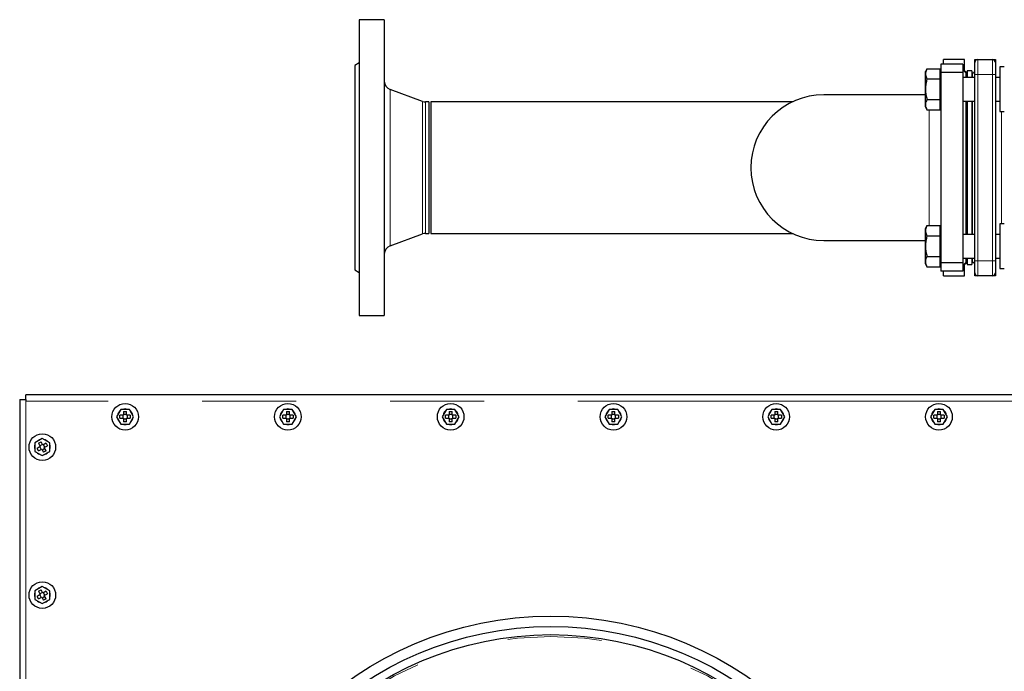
# Model space of a CAD drawing. Header units: millimetres. Extents: x 18 to 260, y 57 to 148.
# Tile 66 of 80: x 142 to 155, y 138 to 147. Entities that reach past the tile are written whole.
import ezdxf

# ---------------------------------------------------------------- set-up
doc = ezdxf.new("R2010")
doc.units = ezdxf.units.MM
doc.linetypes.add('PHANTOM', pattern=[12.7, 6.35, -1.27, 1.27, -1.27, 1.27, -1.27])

msp = doc.modelspace()

# ---------------------------------------------------------------- linework, layer by layer
at = {"color": 7, "linetype": 'Continuous', "lineweight": 25}
for p, q in [((146.869, 146.77), (146.529, 146.77)), ((146.529, 146.77), (146.529, 142.77)), ((146.869, 146.77), (146.869, 142.77)), ((146.529, 146.185), (146.469, 146.15)), ((146.469, 146.15), (146.469, 143.39)), ((154.689, 146.17), (154.389, 146.17)), ((154.389, 146.17), (154.389, 146.055)), ((154.429, 146.17), (154.429, 146.23)), ((154.709, 146.23), (154.429, 146.23)), ((154.689, 146.17), (154.689, 146.055)), ((154.709, 146.07), (154.709, 146.23)), ((154.849, 146.23), (154.889, 146.23)), ((154.849, 146.19), (154.849, 146.23)), ((154.849, 146.03), (154.849, 146.19)), ((154.889, 146.23), (155.089, 146.23)), ((155.089, 146.23), (155.129, 146.23)), ((155.129, 146.23), (155.129, 146.19)), ((155.129, 146.19), (155.129, 146.03)), ((155.249, 146.131), (155.189, 146.131)), ((155.189, 146.131), (155.189, 145.531)), ((154.204, 146.108), (154.183, 146.071)), ((154.183, 146.039), (154.183, 146.071)), ((154.183, 145.831), (154.183, 146.039)), ((154.204, 146.108), (154.383, 146.108)), ((154.383, 146.039), (154.383, 146.108)), ((154.389, 146.071), (154.383, 146.071)), ((154.383, 145.969), (154.383, 146.039)), ((154.689, 146.055), (154.389, 146.055)), ((154.389, 146.055), (154.389, 143.486)), ((154.729, 146.05), (154.689, 146.09)), ((154.689, 146.055), (154.689, 143.486)), ((154.849, 145.991), (154.689, 145.991)), ((154.749, 146.05), (154.709, 146.073)), ((154.749, 146.05), (154.729, 146.05)), ((154.729, 146.05), (154.729, 145.991)), ((154.809, 146.08), (154.749, 146.08)), ((154.749, 146.08), (154.749, 145.991)), ((154.809, 146.08), (154.809, 145.991)), ((154.819, 146.05), (154.809, 146.05)), ((154.849, 143.51), (154.849, 146.03)), ((155.129, 146.03), (155.129, 143.51)), ((155.189, 145.991), (155.129, 145.991)), ((154.204, 145.969), (154.383, 145.969)), ((154.383, 145.831), (154.383, 145.969)), ((147.387, 145.666), (146.948, 145.826)), ((154.183, 145.755), (152.809, 145.755)), ((154.183, 145.623), (154.183, 145.831)), ((154.383, 145.692), (154.383, 145.831)), ((147.469, 145.659), (147.428, 145.659)), ((147.469, 145.659), (147.469, 143.881)), ((152.385, 145.659), (147.499, 145.659)), ((147.499, 145.659), (147.499, 143.881)), ((154.183, 145.591), (154.183, 145.623)), ((154.183, 145.591), (154.204, 145.554)), ((154.204, 145.692), (154.383, 145.692)), ((154.383, 145.623), (154.383, 145.692)), ((154.383, 145.554), (154.383, 145.623)), ((154.383, 145.591), (154.389, 145.591)), ((154.689, 145.671), (154.849, 145.671)), ((154.729, 145.671), (154.729, 144.77)), ((154.749, 145.671), (154.749, 143.869)), ((154.809, 145.671), (154.809, 143.869)), ((155.129, 145.671), (155.189, 145.671)), ((154.204, 145.554), (154.383, 145.554)), ((155.189, 145.531), (155.249, 145.531)), ((154.729, 144.77), (154.729, 143.869)), ((155.249, 144.009), (155.189, 144.009)), ((155.189, 144.009), (155.189, 143.409)), ((146.948, 143.714), (147.387, 143.874)), ((147.428, 143.881), (147.469, 143.881)), ((147.499, 143.881), (152.385, 143.881)), ((154.204, 143.987), (154.183, 143.949)), ((154.183, 143.917), (154.183, 143.949)), ((154.183, 143.709), (154.183, 143.917)), ((154.204, 143.987), (154.383, 143.987)), ((154.383, 143.917), (154.383, 143.987)), ((154.389, 143.949), (154.383, 143.949)), ((154.383, 143.848), (154.383, 143.917)), ((154.849, 143.869), (154.689, 143.869)), ((155.189, 143.869), (155.129, 143.869)), ((152.809, 143.785), (154.183, 143.785)), ((154.204, 143.848), (154.383, 143.848)), ((154.383, 143.709), (154.383, 143.848)), ((154.183, 143.502), (154.183, 143.709)), ((154.383, 143.571), (154.383, 143.709)), ((154.183, 143.469), (154.183, 143.502)), ((154.183, 143.469), (154.204, 143.432)), ((154.204, 143.571), (154.383, 143.571)), ((154.383, 143.502), (154.383, 143.571)), ((154.383, 143.432), (154.383, 143.502)), ((154.383, 143.469), (154.389, 143.469)), ((154.689, 143.486), (154.389, 143.486)), ((154.389, 143.486), (154.389, 143.37)), ((154.689, 143.549), (154.849, 143.549)), ((154.689, 143.45), (154.729, 143.49)), ((154.689, 143.486), (154.689, 143.37)), ((154.709, 143.467), (154.749, 143.49)), ((154.709, 143.31), (154.709, 143.47)), ((154.729, 143.549), (154.729, 143.49)), ((154.729, 143.49), (154.749, 143.49)), ((154.749, 143.549), (154.749, 143.46)), ((154.809, 143.549), (154.809, 143.46)), ((154.809, 143.49), (154.819, 143.49)), ((154.849, 143.35), (154.849, 143.51)), ((155.129, 143.549), (155.189, 143.549)), ((155.129, 143.51), (155.129, 143.35)), ((146.469, 143.39), (146.529, 143.355)), ((154.204, 143.432), (154.383, 143.432)), ((154.689, 143.37), (154.389, 143.37)), ((154.429, 143.31), (154.429, 143.37)), ((154.749, 143.46), (154.809, 143.46)), ((154.849, 143.31), (154.849, 143.35)), ((155.129, 143.35), (155.129, 143.31)), ((155.189, 143.409), (155.249, 143.409)), ((154.429, 143.31), (154.709, 143.31)), ((154.889, 143.31), (154.849, 143.31)), ((155.089, 143.31), (154.889, 143.31)), ((155.129, 143.31), (155.089, 143.31)), ((146.529, 142.77), (146.869, 142.77)), ((141.941, 141.638), (141.941, 126.36)), ((141.941, 141.638), (142.026, 141.638)), ((142.026, 141.638), (142.026, 141.698)), ((156.031, 141.698), (142.026, 141.698)), ((142.026, 141.638), (142.026, 141.613)), ((143.308, 141.504), (143.251, 141.404)), ((143.424, 141.504), (143.308, 141.504)), ((143.346, 141.474), (143.386, 141.474)), ((143.346, 141.474), (143.346, 141.424)), ((143.386, 141.424), (143.386, 141.474)), ((143.481, 141.404), (143.424, 141.504)), ((145.508, 141.504), (145.451, 141.404)), ((145.624, 141.504), (145.508, 141.504)), ((145.546, 141.474), (145.586, 141.474)), ((145.546, 141.474), (145.546, 141.424)), ((145.586, 141.424), (145.586, 141.474)), ((145.681, 141.404), (145.624, 141.504)), ((147.708, 141.504), (147.651, 141.404)), ((147.824, 141.504), (147.708, 141.504)), ((147.746, 141.474), (147.786, 141.474)), ((147.746, 141.474), (147.746, 141.424)), ((147.786, 141.424), (147.786, 141.474)), ((147.881, 141.404), (147.824, 141.504)), ((149.908, 141.504), (149.851, 141.404)), ((150.024, 141.504), (149.908, 141.504)), ((149.946, 141.474), (149.986, 141.474)), ((149.946, 141.474), (149.946, 141.424)), ((149.986, 141.424), (149.986, 141.474)), ((150.081, 141.404), (150.024, 141.504)), ((152.108, 141.504), (152.051, 141.404)), ((152.224, 141.504), (152.108, 141.504)), ((152.146, 141.474), (152.186, 141.474)), ((152.146, 141.474), (152.146, 141.424)), ((152.186, 141.424), (152.186, 141.474)), ((152.281, 141.404), (152.224, 141.504)), ((154.308, 141.504), (154.251, 141.404)), ((154.424, 141.504), (154.308, 141.504)), ((154.346, 141.474), (154.386, 141.474)), ((154.346, 141.474), (154.346, 141.424)), ((154.386, 141.424), (154.386, 141.474)), ((154.481, 141.404), (154.424, 141.504)), ((143.251, 141.404), (143.308, 141.304)), ((143.346, 141.424), (143.296, 141.424)), ((143.296, 141.384), (143.296, 141.424)), ((143.296, 141.384), (143.346, 141.384)), ((143.336, 141.424), (143.336, 141.384)), ((143.386, 141.434), (143.346, 141.434)), ((143.346, 141.384), (143.346, 141.333)), ((143.346, 141.374), (143.386, 141.374)), ((143.386, 141.333), (143.346, 141.333)), ((143.436, 141.424), (143.386, 141.424)), ((143.386, 141.333), (143.386, 141.384)), ((143.386, 141.384), (143.436, 141.384)), ((143.396, 141.384), (143.396, 141.424)), ((143.424, 141.304), (143.481, 141.404)), ((143.436, 141.424), (143.436, 141.384)), ((145.451, 141.404), (145.508, 141.304)), ((145.546, 141.424), (145.496, 141.424)), ((145.496, 141.384), (145.496, 141.424)), ((145.496, 141.384), (145.546, 141.384)), ((145.536, 141.424), (145.536, 141.384)), ((145.586, 141.434), (145.546, 141.434)), ((145.546, 141.384), (145.546, 141.333)), ((145.546, 141.374), (145.586, 141.374)), ((145.586, 141.333), (145.546, 141.333)), ((145.636, 141.424), (145.586, 141.424)), ((145.586, 141.333), (145.586, 141.384)), ((145.586, 141.384), (145.636, 141.384)), ((145.596, 141.384), (145.596, 141.424)), ((145.624, 141.304), (145.681, 141.404)), ((145.636, 141.424), (145.636, 141.384)), ((147.651, 141.404), (147.708, 141.304)), ((147.746, 141.424), (147.696, 141.424)), ((147.696, 141.384), (147.696, 141.424)), ((147.696, 141.384), (147.746, 141.384)), ((147.736, 141.424), (147.736, 141.384)), ((147.786, 141.434), (147.746, 141.434)), ((147.746, 141.384), (147.746, 141.333)), ((147.746, 141.374), (147.786, 141.374)), ((147.786, 141.333), (147.746, 141.333)), ((147.836, 141.424), (147.786, 141.424)), ((147.786, 141.333), (147.786, 141.384)), ((147.786, 141.384), (147.836, 141.384)), ((147.796, 141.384), (147.796, 141.424)), ((147.824, 141.304), (147.881, 141.404)), ((147.836, 141.424), (147.836, 141.384)), ((149.851, 141.404), (149.908, 141.304)), ((149.946, 141.424), (149.896, 141.424)), ((149.896, 141.384), (149.896, 141.424)), ((149.896, 141.384), (149.946, 141.384)), ((149.936, 141.424), (149.936, 141.384)), ((149.986, 141.434), (149.946, 141.434)), ((149.946, 141.384), (149.946, 141.333)), ((149.946, 141.374), (149.986, 141.374)), ((149.986, 141.333), (149.946, 141.333)), ((150.036, 141.424), (149.986, 141.424)), ((149.986, 141.333), (149.986, 141.384)), ((149.986, 141.384), (150.036, 141.384)), ((149.996, 141.384), (149.996, 141.424)), ((150.024, 141.304), (150.081, 141.404)), ((150.036, 141.424), (150.036, 141.384)), ((152.051, 141.404), (152.108, 141.304)), ((152.146, 141.424), (152.096, 141.424)), ((152.096, 141.384), (152.096, 141.424)), ((152.096, 141.384), (152.146, 141.384)), ((152.136, 141.424), (152.136, 141.384)), ((152.186, 141.434), (152.146, 141.434)), ((152.146, 141.384), (152.146, 141.333)), ((152.146, 141.374), (152.186, 141.374)), ((152.186, 141.333), (152.146, 141.333)), ((152.236, 141.424), (152.186, 141.424)), ((152.186, 141.333), (152.186, 141.384)), ((152.186, 141.384), (152.236, 141.384)), ((152.196, 141.384), (152.196, 141.424)), ((152.224, 141.304), (152.281, 141.404)), ((152.236, 141.424), (152.236, 141.384)), ((154.251, 141.404), (154.308, 141.304)), ((154.346, 141.424), (154.296, 141.424)), ((154.296, 141.384), (154.296, 141.424)), ((154.296, 141.384), (154.346, 141.384)), ((154.336, 141.424), (154.336, 141.384)), ((154.386, 141.434), (154.346, 141.434)), ((154.346, 141.384), (154.346, 141.333)), ((154.346, 141.374), (154.386, 141.374)), ((154.386, 141.333), (154.346, 141.333)), ((154.436, 141.424), (154.386, 141.424)), ((154.386, 141.333), (154.386, 141.384)), ((154.386, 141.384), (154.436, 141.384)), ((154.396, 141.384), (154.396, 141.424)), ((154.424, 141.304), (154.481, 141.404)), ((154.436, 141.424), (154.436, 141.384)), ((143.308, 141.304), (143.424, 141.304)), ((145.508, 141.304), (145.624, 141.304)), ((147.708, 141.304), (147.824, 141.304)), ((149.908, 141.304), (150.024, 141.304)), ((152.108, 141.304), (152.224, 141.304)), ((154.308, 141.304), (154.424, 141.304)), ((142.247, 141.11), (142.147, 141.052)), ((142.194, 141.045), (142.229, 141.065)), ((142.254, 141.021), (142.229, 141.065)), ((142.347, 141.052), (142.247, 141.11)), ((142.147, 141.052), (142.147, 140.936)), ((142.147, 140.936), (142.247, 140.879)), ((142.219, 141.001), (142.176, 140.976)), ((142.196, 140.942), (142.176, 140.976)), ((142.194, 141.045), (142.219, 141.001)), ((142.196, 140.942), (142.239, 140.967)), ((142.211, 140.996), (142.231, 140.962)), ((142.249, 141.03), (142.214, 141.01)), ((142.239, 140.967), (142.265, 140.923)), ((142.244, 140.958), (142.279, 140.978)), ((142.247, 140.879), (142.347, 140.936)), ((142.298, 141.047), (142.254, 141.021)), ((142.283, 140.992), (142.263, 141.026)), ((142.299, 140.943), (142.265, 140.923)), ((142.274, 140.987), (142.318, 141.012)), ((142.299, 140.943), (142.274, 140.987)), ((142.298, 141.047), (142.318, 141.012)), ((142.347, 140.936), (142.347, 141.052)), ((142.247, 139.11), (142.147, 139.052)), ((142.347, 139.052), (142.247, 139.11)), ((142.147, 139.052), (142.147, 138.936)), ((142.147, 138.936), (142.247, 138.879)), ((142.219, 139.001), (142.176, 138.976)), ((142.196, 138.942), (142.176, 138.976)), ((142.194, 139.045), (142.229, 139.065)), ((142.194, 139.045), (142.219, 139.001)), ((142.196, 138.942), (142.239, 138.967)), ((142.211, 138.996), (142.231, 138.962)), ((142.249, 139.03), (142.214, 139.01)), ((142.254, 139.021), (142.229, 139.065)), ((142.239, 138.967), (142.265, 138.923)), ((142.244, 138.958), (142.279, 138.978)), ((142.247, 138.879), (142.347, 138.936)), ((142.298, 139.047), (142.254, 139.021)), ((142.283, 138.992), (142.263, 139.026)), ((142.299, 138.943), (142.265, 138.923)), ((142.274, 138.987), (142.318, 139.012)), ((142.299, 138.943), (142.274, 138.987)), ((142.298, 139.047), (142.318, 139.012)), ((142.347, 138.936), (142.347, 139.052))]:
    msp.add_line(p, q, dxfattribs=at)
at = {"color": 8, "linetype": 'PHANTOM', "lineweight": 18}
for p, q in [((154.889, 146.23), (154.889, 146.03)), ((155.089, 146.03), (155.089, 146.23)), ((154.819, 145.991), (154.819, 146.05)), ((154.849, 146.03), (154.889, 146.03)), ((155.089, 146.03), (154.889, 146.03)), ((154.889, 146.03), (154.889, 143.51)), ((155.089, 146.03), (155.129, 146.03)), ((155.089, 143.51), (155.089, 146.03)), ((146.948, 145.826), (146.948, 143.714)), ((147.387, 145.666), (147.387, 143.874)), ((147.428, 145.659), (147.428, 143.881)), ((154.819, 143.869), (154.819, 145.671)), ((155.209, 145.531), (155.209, 144.009)), ((154.819, 143.49), (154.819, 143.549)), ((154.849, 143.51), (154.889, 143.51)), ((154.889, 143.51), (155.089, 143.51)), ((154.889, 143.51), (154.889, 143.31)), ((155.089, 143.51), (155.129, 143.51)), ((155.089, 143.31), (155.089, 143.51)), ((142.026, 141.613), (142.026, 126.385)), ((155.837, 141.613), (142.026, 141.613))]:
    msp.add_line(p, q, dxfattribs=at)
at = {"color": 7, "linetype": 'Continuous', "lineweight": 25}
for centre, radius in [((143.366, 141.404), 0.18), ((145.566, 141.404), 0.18), ((147.766, 141.404), 0.18), ((149.966, 141.404), 0.18), ((152.166, 141.404), 0.18), ((154.366, 141.404), 0.18), ((142.247, 140.994), 0.18), ((142.247, 138.994), 0.18), ((149.121, 133.999), 4.71), ((149.121, 133.999), 4.57), ((149.121, 133.999), 4.46)]:
    msp.add_circle(centre, radius, dxfattribs=at)
at = {"color": 8, "linetype": 'PHANTOM', "lineweight": 18}
msp.add_circle((149.121, 133.999), 4.437, dxfattribs=at)
at = {"color": 7, "linetype": 'Continuous', "lineweight": 25}
for centre, radius, start, end in [((154.889, 146.19), 0.04, 90, 180), ((155.089, 146.19), 0.04, 0, 90), ((154.819, 146.08), 0.03, 270, 0), ((146.989, 145.939), 0.12, 180, 250), ((152.809, 144.77), 0.985, 90, 270), ((147.428, 145.779), 0.12, 250, 270), ((147.428, 143.761), 0.12, 90, 110), ((146.989, 143.601), 0.12, 110, 180), ((154.819, 143.46), 0.03, 0, 90), ((154.889, 143.35), 0.04, 180, 270), ((155.089, 143.35), 0.04, 270, 0), ((143.366, 141.404), 0.105, 132.2472, 167.7528), ((143.366, 141.404), 0.105, 72.2472, 107.7528), ((143.366, 141.404), 0.105, 12.2472, 47.7528), ((145.566, 141.404), 0.105, 132.2472, 167.7528), ((145.566, 141.404), 0.105, 72.2472, 107.7528), ((145.566, 141.404), 0.105, 12.2472, 47.7528), ((147.766, 141.404), 0.105, 132.2472, 167.7528), ((147.766, 141.404), 0.105, 72.2472, 107.7528), ((147.766, 141.404), 0.105, 12.2472, 47.7528), ((149.966, 141.404), 0.105, 132.2472, 167.7528), ((149.966, 141.404), 0.105, 72.2472, 107.7528), ((149.966, 141.404), 0.105, 12.2472, 47.7528), ((152.166, 141.404), 0.105, 132.2472, 167.7528), ((152.166, 141.404), 0.105, 72.2472, 107.7528), ((152.166, 141.404), 0.105, 12.2472, 47.7528), ((154.366, 141.404), 0.105, 132.2472, 167.7528), ((154.366, 141.404), 0.105, 72.2472, 107.7528), ((154.366, 141.404), 0.105, 12.2472, 47.7528), ((143.366, 141.404), 0.105, 192.2472, 227.7528), ((143.366, 141.404), 0.105, 312.2472, 347.7528), ((145.566, 141.404), 0.105, 192.2472, 227.7528), ((145.566, 141.404), 0.105, 312.2472, 347.7528), ((147.766, 141.404), 0.105, 192.2472, 227.7528), ((147.766, 141.404), 0.105, 312.2472, 347.7528), ((149.966, 141.404), 0.105, 192.2472, 227.7528), ((149.966, 141.404), 0.105, 312.2472, 347.7528), ((152.166, 141.404), 0.105, 192.2472, 227.7528), ((152.166, 141.404), 0.105, 312.2472, 347.7528), ((154.366, 141.404), 0.105, 192.2472, 227.7528), ((154.366, 141.404), 0.105, 312.2472, 347.7528), ((143.366, 141.404), 0.105, 252.2472, 287.7528), ((145.566, 141.404), 0.105, 252.2472, 287.7528), ((147.766, 141.404), 0.105, 252.2472, 287.7528), ((149.966, 141.404), 0.105, 252.2472, 287.7528), ((152.166, 141.404), 0.105, 252.2472, 287.7528), ((154.366, 141.404), 0.105, 252.2472, 287.7528), ((142.247, 140.994), 0.105, 102.2472, 137.7528), ((142.247, 140.994), 0.105, 42.2472, 77.7528), ((142.247, 140.994), 0.105, 162.2472, 197.7528), ((142.247, 140.994), 0.105, 342.2472, 17.7528), ((142.247, 140.994), 0.105, 222.2472, 257.7528), ((142.247, 140.994), 0.105, 282.2472, 317.7528), ((142.247, 138.994), 0.105, 102.2472, 137.7528), ((142.247, 138.994), 0.105, 42.2472, 77.7528), ((142.247, 138.994), 0.105, 162.2472, 197.7528), ((142.247, 138.994), 0.105, 342.2472, 17.7528), ((142.247, 138.994), 0.105, 222.2472, 257.7528), ((142.247, 138.994), 0.105, 282.2472, 317.7528)]:
    msp.add_arc(centre, radius, start, end, dxfattribs=at)
for points, knots in [([(154.204, 146.108), (154.202, 146.103), (154.195, 146.09), (154.185, 146.067), (154.184, 146.048), (154.183, 146.039)], [0, 0, 0, 0, 0.194802, 0.594661, 1, 1, 1, 1]), ([(154.183, 146.039), (154.183, 146.033), (154.184, 146.019), (154.19, 145.996), (154.2, 145.978), (154.204, 145.969)], [0, 0, 0, 0, 0.21915, 0.607273, 1, 1, 1, 1]), ([(154.204, 145.969), (154.198, 145.947), (154.186, 145.901), (154.184, 145.854), (154.183, 145.831)], [0, 0, 0, 0, 0.495459, 1, 1, 1, 1]), ([(154.183, 145.831), (154.183, 145.827), (154.183, 145.803), (154.188, 145.756), (154.199, 145.713), (154.204, 145.692)], [0, 0, 0, 0, 0.070098, 0.530785, 1, 1, 1, 1]), ([(154.204, 145.692), (154.198, 145.681), (154.186, 145.658), (154.184, 145.635), (154.183, 145.623)], [0, 0, 0, 0, 0.495455, 1, 1, 1, 1]), ([(154.183, 145.623), (154.183, 145.621), (154.183, 145.609), (154.188, 145.585), (154.199, 145.564), (154.204, 145.554)], [0, 0, 0, 0, 0.0700973, 0.5307868, 1, 1, 1, 1]), ([(154.204, 143.987), (154.202, 143.982), (154.195, 143.969), (154.185, 143.946), (154.184, 143.927), (154.183, 143.917)], [0, 0, 0, 0, 0.194802, 0.594662, 1, 1, 1, 1]), ([(154.183, 143.917), (154.183, 143.912), (154.184, 143.898), (154.19, 143.875), (154.2, 143.857), (154.204, 143.848)], [0, 0, 0, 0, 0.21915, 0.607273, 1, 1, 1, 1]), ([(154.204, 143.848), (154.198, 143.825), (154.186, 143.78), (154.184, 143.733), (154.183, 143.709)], [0, 0, 0, 0, 0.495459, 1, 1, 1, 1]), ([(154.183, 143.709), (154.183, 143.706), (154.183, 143.681), (154.188, 143.634), (154.199, 143.592), (154.204, 143.571)], [0, 0, 0, 0, 0.070098, 0.530785, 1, 1, 1, 1]), ([(154.204, 143.571), (154.198, 143.56), (154.186, 143.537), (154.184, 143.513), (154.183, 143.502)], [0, 0, 0, 0, 0.495454, 1, 1, 1, 1]), ([(154.183, 143.502), (154.183, 143.5), (154.183, 143.487), (154.188, 143.464), (154.199, 143.443), (154.204, 143.432)], [0, 0, 0, 0, 0.070096, 0.530786, 1, 1, 1, 1])]:
    msp.add_open_spline(points, degree=3, knots=knots, dxfattribs=at)
at = {"color": 8, "linetype": 'PHANTOM', "lineweight": 18}
for points, knots in [([(154.235, 144.77), (154.235, 144.808), (154.235, 144.901), (154.235, 145.02), (154.235, 145.125), (154.235, 145.226), (154.234, 145.322), (154.234, 145.409), (154.234, 145.45), (154.234, 145.501), (154.234, 145.527), (154.233, 145.554)], [0, 0, 0, 0, 0.126026, 0.305964, 0.398627, 0.49129, 0.671236, 0.7639, 0.856565, 0.857338, 1, 1, 1, 1]), ([(154.233, 143.987), (154.233, 143.991), (154.234, 144.028), (154.234, 144.093), (154.234, 144.178), (154.235, 144.27), (154.235, 144.369), (154.235, 144.473), (154.235, 144.562), (154.235, 144.661), (154.235, 144.734), (154.235, 144.77)], [0, 0, 0, 0, 0.028009, 0.208368, 0.301246, 0.394123, 0.574437, 0.667292, 0.760148, 0.87934, 1, 1, 1, 1])]:
    msp.add_open_spline(points, degree=3, knots=knots, dxfattribs=at)

doc.saveas('drawing.dxf')
